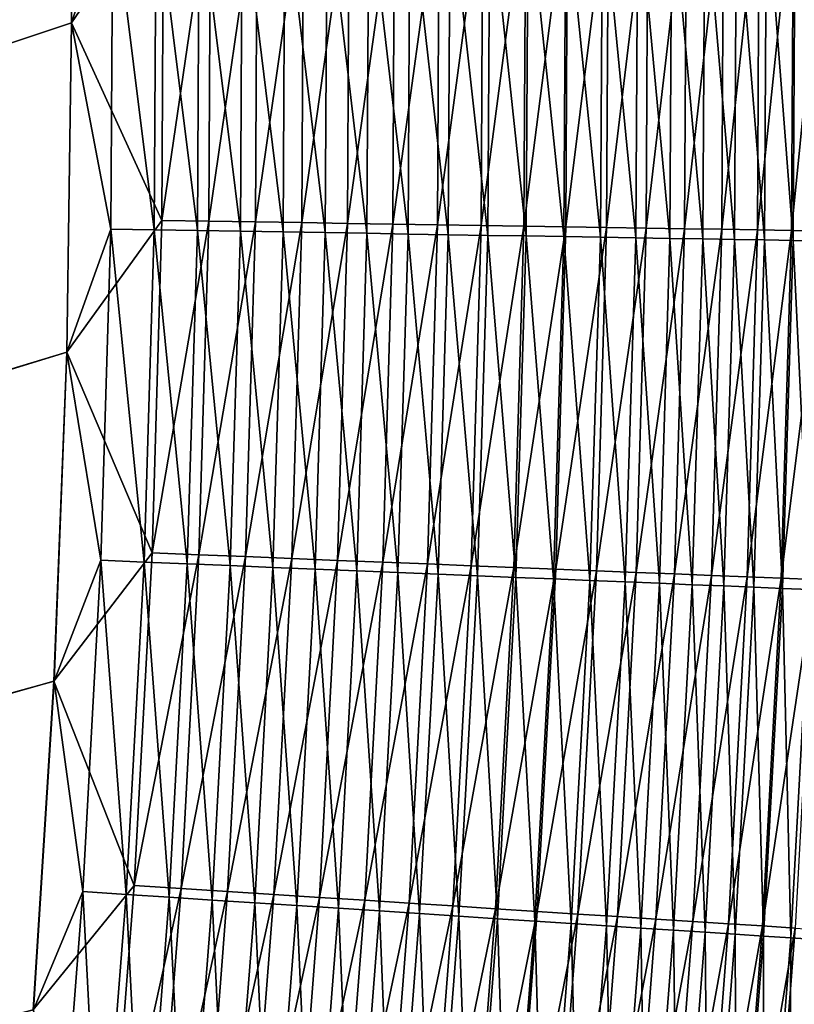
# Model space of a CAD drawing. Header units: metres. Extents: x 0 to 1400, y -1400 to 0.
# Tile 250 of 256: x 1232 to 1260, y -557 to -520. Entities that reach past the tile are written whole.
import ezdxf

# ---------------------------------------------------------------- set-up
doc = ezdxf.new("R2010")
doc.units = ezdxf.units.M

msp = doc.modelspace()

# ---------------------------------------------------------------- linework, layer by layer
at = {"layer": 'None'}
for points in [[(1232.291626, -483.660858, -500.477753), (1231.200439, -471.502319, -500.477753), (759.270203, -676.616821, -500.477753)], [(762.366577, -676.864197, -503.477753), (1231.203491, -471.510986, -503.477753), (1232.295288, -483.670471, -503.477753)], [(759.270203, -676.616821, -500.477753), (1233.054688, -495.8461, -500.477753), (1232.291626, -483.660858, -500.477753)], [(1232.295288, -483.670471, -503.477753), (1233.058716, -495.854095, -503.477753), (762.366577, -676.864197, -503.477753)], [(1233.497192, -508.048248, -500.477753), (1233.054688, -495.8461, -500.477753), (759.270203, -676.616821, -500.477753)], [(1233.058716, -495.854095, -503.477753), (1233.500732, -508.052704, -503.477753), (762.366577, -676.864197, -503.477753)], [(1233.626465, -520.257629, -500.477753), (1233.497192, -508.048248, -500.477753), (759.270203, -676.616821, -500.477753)], [(762.366577, -676.864197, -503.477753), (1233.500732, -508.052704, -503.477753), (1233.629028, -520.258911, -503.477753)], [(1233.626465, -520.257629, -500.477753), (1235.150513, -515.632446, -500.441071), (1233.497192, -508.048248, -500.477753)], [(1233.629028, -520.258911, -503.477753), (1233.500732, -508.052704, -503.477753), (1237.033447, -515.265564, -503.316437)], [(1233.629028, -520.258911, -503.477753), (1237.033447, -515.265564, -503.316437), (1236.971802, -527.577332, -503.316498)], [(1236.971802, -527.577332, -503.316498), (1238.772339, -515.249756, -503.115173), (1238.710449, -527.605103, -503.115265)], [(1236.971802, -527.577332, -503.316498), (1237.033447, -515.265564, -503.316437), (1238.772339, -515.249756, -503.115173)], [(1238.710449, -527.605103, -503.115265), (1240.502441, -515.23407, -502.834381), (1240.440186, -527.63269, -502.834534)], [(1238.710449, -527.605103, -503.115265), (1238.772339, -515.249756, -503.115173), (1240.502441, -515.23407, -502.834381)], [(1240.440186, -527.63269, -502.834534), (1242.21936, -515.218506, -502.474731), (1242.15686, -527.660095, -502.474976)], [(1240.440186, -527.63269, -502.834534), (1240.502441, -515.23407, -502.834381), (1242.21936, -515.218506, -502.474731)], [(1242.15686, -527.660095, -502.474976), (1243.918945, -515.203064, -502.036926), (1243.855957, -527.687256, -502.037231)], [(1242.15686, -527.660095, -502.474976), (1242.21936, -515.218506, -502.474731), (1243.918945, -515.203064, -502.036926)], [(1243.855957, -527.687256, -502.037231), (1243.918945, -515.203064, -502.036926), (1245.596558, -515.187866, -501.521606)], [(1243.855957, -527.687256, -502.037231), (1245.596558, -515.187866, -501.521606), (1245.533325, -527.71405, -501.522003)], [(1245.533325, -527.71405, -501.522003), (1247.248047, -515.172852, -500.929413), (1247.184448, -527.740417, -500.929962)], [(1245.533325, -527.71405, -501.522003), (1245.596558, -515.187866, -501.521606), (1247.248047, -515.172852, -500.929413)], [(1247.184448, -527.740417, -500.929962), (1248.869263, -515.158142, -500.261322), (1248.805298, -527.766296, -500.261963)], [(1247.184448, -527.740417, -500.929962), (1247.248047, -515.172852, -500.929413), (1248.869263, -515.158142, -500.261322)], [(1248.805298, -527.766296, -500.261963), (1250.456909, -515.143799, -499.519043), (1250.3927, -527.791687, -499.519836)], [(1248.805298, -527.766296, -500.261963), (1248.869263, -515.158142, -500.261322), (1250.456909, -515.143799, -499.519043)], [(1252.007935, -515.1297, -498.70459), (1251.943604, -527.816467, -498.705536), (1250.3927, -527.791687, -499.519836)], [(1250.3927, -527.791687, -499.519836), (1250.456909, -515.143799, -499.519043), (1252.007935, -515.1297, -498.70459)], [(1253.519531, -515.116028, -497.820007), (1251.943604, -527.816467, -498.705536), (1252.007935, -515.1297, -498.70459)], [(1251.943604, -527.816467, -498.705536), (1253.519531, -515.116028, -497.820007), (1253.454956, -527.840637, -497.821106)], [(1253.454956, -527.840637, -497.821106), (1254.988647, -515.102722, -496.867279), (1254.923706, -527.864136, -496.868561)], [(1253.454956, -527.840637, -497.821106), (1253.519531, -515.116028, -497.820007), (1254.988647, -515.102722, -496.867279)], [(1254.923706, -527.864136, -496.868561), (1256.412109, -515.089844, -495.84845), (1256.346924, -527.886902, -495.849884)], [(1254.923706, -527.864136, -496.868561), (1254.988647, -515.102722, -496.867279), (1256.412109, -515.089844, -495.84845)], [(1256.346924, -527.886902, -495.849884), (1257.786987, -515.077393, -494.765503), (1257.72168, -527.908875, -494.76709)], [(1256.346924, -527.886902, -495.849884), (1256.412109, -515.089844, -495.84845), (1257.786987, -515.077393, -494.765503)], [(1257.72168, -527.908875, -494.76709), (1259.110352, -515.06543, -493.620422), (1259.0448, -527.930054, -493.622223)], [(1257.72168, -527.908875, -494.76709), (1257.786987, -515.077393, -494.765503), (1259.110352, -515.06543, -493.620422)], [(1259.0448, -527.930054, -493.622223), (1259.110352, -515.06543, -493.620422), (1260.37915, -515.053955, -492.415405)], [(1260.37915, -515.053955, -492.415405), (1260.313477, -527.950317, -492.417389), (1259.0448, -527.930054, -493.622223)], [(1261.591187, -515.04303, -491.153076), (1261.525391, -527.969727, -491.155273), (1260.313477, -527.950317, -492.417389)], [(1261.591187, -515.04303, -491.153076), (1260.313477, -527.950317, -492.417389), (1260.37915, -515.053955, -492.415405)], [(1235.081055, -527.898438, -500.441071), (1235.150513, -515.632446, -500.441071), (1233.626465, -520.257629, -500.477753)], [(1236.686768, -527.925293, -500.329926), (1235.150513, -515.632446, -500.441071), (1235.081055, -527.898438, -500.441071)], [(1236.686768, -527.925293, -500.329926), (1236.756592, -515.619019, -500.329895), (1235.150513, -515.632446, -500.441071)], [(1238.28833, -527.952087, -500.144867), (1236.756592, -515.619019, -500.329895), (1236.686768, -527.925293, -500.329926)], [(1238.28833, -527.952087, -500.144867), (1238.358521, -515.605652, -500.144836), (1236.756592, -515.619019, -500.329895)], [(1239.881714, -527.97876, -499.886597), (1238.358521, -515.605652, -500.144836), (1238.28833, -527.952087, -500.144867)], [(1239.881714, -527.97876, -499.886597), (1239.952271, -515.592346, -499.886505), (1238.358521, -515.605652, -500.144836)], [(1241.463135, -528.005188, -499.555664), (1239.952271, -515.592346, -499.886505), (1239.881714, -527.97876, -499.886597)], [(1241.463135, -528.005188, -499.555664), (1241.534058, -515.579102, -499.555511), (1239.952271, -515.592346, -499.886505)], [(1243.028442, -528.031372, -499.15271), (1241.534058, -515.579102, -499.555511), (1241.463135, -528.005188, -499.555664)], [(1243.028442, -528.031372, -499.15271), (1243.099731, -515.56604, -499.152496), (1241.534058, -515.579102, -499.555511)], [(1244.57373, -528.057251, -498.678375), (1243.099731, -515.56604, -499.152496), (1243.028442, -528.031372, -499.15271)], [(1244.57373, -528.057251, -498.678375), (1244.645264, -515.553101, -498.67807), (1243.099731, -515.56604, -499.152496)], [(1246.094849, -528.082703, -498.133209), (1244.645264, -515.553101, -498.67807), (1244.57373, -528.057251, -498.678375)], [(1246.094849, -528.082703, -498.133209), (1246.166748, -515.540405, -498.132813), (1244.645264, -515.553101, -498.67807)], [(1247.588135, -528.107666, -497.518097), (1246.166748, -515.540405, -498.132813), (1246.094849, -528.082703, -498.133209)], [(1247.588135, -528.107666, -497.518097), (1247.660278, -515.527954, -497.517609), (1246.166748, -515.540405, -498.132813)], [(1249.050415, -528.132141, -496.834656), (1247.660278, -515.527954, -497.517609), (1247.588135, -528.107666, -497.518097)], [(1249.050415, -528.132141, -496.834656), (1249.123047, -515.515747, -496.834015), (1247.660278, -515.527954, -497.517609)], [(1250.479248, -528.156067, -496.084717), (1249.123047, -515.515747, -496.834015), (1249.050415, -528.132141, -496.834656)], [(1250.479248, -528.156067, -496.084717), (1250.552002, -515.503845, -496.083954), (1249.123047, -515.515747, -496.834015)], [(1251.871582, -528.179382, -495.270142), (1250.552002, -515.503845, -496.083954), (1250.479248, -528.156067, -496.084717)], [(1250.552002, -515.503845, -496.083954), (1251.871582, -528.179382, -495.270142), (1251.944702, -515.492249, -495.269257)], [(1251.944702, -515.492249, -495.269257), (1251.871582, -528.179382, -495.270142), (1253.224731, -528.202026, -494.392822)], [(1253.224731, -528.202026, -494.392822), (1253.298096, -515.480957, -494.391785), (1251.944702, -515.492249, -495.269257)], [(1254.535889, -528.223999, -493.454559), (1253.298096, -515.480957, -494.391785), (1253.224731, -528.202026, -494.392822)], [(1254.535889, -528.223999, -493.454559), (1254.609497, -515.470032, -493.453369), (1253.298096, -515.480957, -494.391785)], [(1255.802368, -528.245239, -492.457214), (1254.609497, -515.470032, -493.453369), (1254.535889, -528.223999, -493.454559)], [(1255.802368, -528.245239, -492.457214), (1255.876221, -515.459473, -492.455872), (1254.609497, -515.470032, -493.453369)], [(1257.021362, -528.265625, -491.402649), (1255.876221, -515.459473, -492.455872), (1255.802368, -528.245239, -492.457214)], [(1255.876221, -515.459473, -492.455872), (1257.021362, -528.265625, -491.402649), (1257.095459, -515.449341, -491.401123)], [(1257.095459, -515.449341, -491.401123), (1257.021362, -528.265625, -491.402649), (1258.190186, -528.285217, -490.292847)], [(1258.190186, -528.285217, -490.292847), (1258.264404, -515.439575, -490.291138), (1257.095459, -515.449341, -491.401123)], [(1259.306641, -528.303955, -489.130249), (1258.264404, -515.439575, -490.291138), (1258.190186, -528.285217, -490.292847)], [(1259.306641, -528.303955, -489.130249), (1259.381104, -515.430298, -489.128357), (1258.264404, -515.439575, -490.291138)], [(1260.368652, -528.321716, -487.917419), (1259.381104, -515.430298, -489.128357), (1259.306641, -528.303955, -489.130249)], [(1260.368652, -528.321716, -487.917419), (1260.443237, -515.421448, -487.915314), (1259.381104, -515.430298, -489.128357)], [(1261.373901, -528.338623, -486.656952), (1260.443237, -515.421448, -487.915314), (1260.368652, -528.321716, -487.917419)], [(759.270203, -676.616821, -500.477753), (1233.450317, -532.464478, -500.477753), (1233.626465, -520.257629, -500.477753)], [(1233.629028, -520.258911, -503.477753), (1233.450684, -532.465393, -503.477753), (762.366577, -676.864197, -503.477753)], [(1233.450317, -532.464478, -500.477753), (1235.081055, -527.898438, -500.441071), (1233.626465, -520.257629, -500.477753)], [(1233.450684, -532.465393, -503.477753), (1233.629028, -520.258911, -503.477753), (1236.971802, -527.577332, -503.316498)], [(1233.450684, -532.465393, -503.477753), (1236.971802, -527.577332, -503.316498), (1236.607544, -539.901917, -503.316528)], [(1236.607544, -539.901917, -503.316528), (1236.971802, -527.577332, -503.316498), (1238.710449, -527.605103, -503.115265)], [(1236.607544, -539.901917, -503.316528), (1238.710449, -527.605103, -503.115265), (1238.344604, -539.97229, -503.115356)], [(1238.344604, -539.97229, -503.115356), (1238.710449, -527.605103, -503.115265), (1240.440186, -527.63269, -502.834534)], [(1238.344604, -539.97229, -503.115356), (1240.440186, -527.63269, -502.834534), (1240.072998, -540.042297, -502.834656)], [(1240.072998, -540.042297, -502.834656), (1240.440186, -527.63269, -502.834534), (1242.15686, -527.660095, -502.474976)], [(1240.072998, -540.042297, -502.834656), (1242.15686, -527.660095, -502.474976), (1241.788208, -540.111755, -502.475159)], [(1241.788208, -540.111755, -502.475159), (1242.15686, -527.660095, -502.474976), (1243.855957, -527.687256, -502.037231)], [(1241.788208, -540.111755, -502.475159), (1243.855957, -527.687256, -502.037231), (1243.485962, -540.180542, -502.037506)], [(1243.485962, -540.180542, -502.037506), (1243.855957, -527.687256, -502.037231), (1245.533325, -527.71405, -501.522003)], [(1243.485962, -540.180542, -502.037506), (1245.533325, -527.71405, -501.522003), (1245.161987, -540.248474, -501.522339)], [(1245.161987, -540.248474, -501.522339), (1245.533325, -527.71405, -501.522003), (1247.184448, -527.740417, -500.929962)], [(1245.161987, -540.248474, -501.522339), (1247.184448, -527.740417, -500.929962), (1246.811768, -540.315308, -500.930359)], [(1246.811768, -540.315308, -500.930359), (1247.184448, -527.740417, -500.929962), (1248.805298, -527.766296, -500.261963)], [(1246.811768, -540.315308, -500.930359), (1248.805298, -527.766296, -500.261963), (1248.431396, -540.380981, -500.262451)], [(1248.431396, -540.380981, -500.262451), (1248.805298, -527.766296, -500.261963), (1250.3927, -527.791687, -499.519836)], [(1250.3927, -527.791687, -499.519836), (1250.017456, -540.445251, -499.520416), (1248.431396, -540.380981, -500.262451)], [(1251.943604, -527.816467, -498.705536), (1250.017456, -540.445251, -499.520416), (1250.3927, -527.791687, -499.519836)], [(1234.710083, -540.177063, -500.441071), (1235.081055, -527.898438, -500.441071), (1233.450317, -532.464478, -500.477753)], [(1236.314453, -540.243347, -500.329926), (1235.081055, -527.898438, -500.441071), (1234.710083, -540.177063, -500.441071)], [(1236.314453, -540.243347, -500.329926), (1236.686768, -527.925293, -500.329926), (1235.081055, -527.898438, -500.441071)], [(1237.914673, -540.309448, -500.144897), (1236.686768, -527.925293, -500.329926), (1236.314453, -540.243347, -500.329926)], [(1237.914673, -540.309448, -500.144897), (1238.28833, -527.952087, -500.144867), (1236.686768, -527.925293, -500.329926)], [(1239.506714, -540.375244, -499.886658), (1238.28833, -527.952087, -500.144867), (1237.914673, -540.309448, -500.144897)], [(1239.506714, -540.375244, -499.886658), (1239.881714, -527.97876, -499.886597), (1238.28833, -527.952087, -500.144867)], [(1241.086792, -540.440491, -499.555756), (1239.881714, -527.97876, -499.886597), (1239.506714, -540.375244, -499.886658)], [(1241.086792, -540.440491, -499.555756), (1241.463135, -528.005188, -499.555664), (1239.881714, -527.97876, -499.886597)], [(1242.650757, -540.505127, -499.152863), (1241.463135, -528.005188, -499.555664), (1241.086792, -540.440491, -499.555756)], [(1242.650757, -540.505127, -499.152863), (1243.028442, -528.031372, -499.15271), (1241.463135, -528.005188, -499.555664)], [(1244.194702, -540.568909, -498.678558), (1243.028442, -528.031372, -499.15271), (1242.650757, -540.505127, -499.152863)], [(1244.194702, -540.568909, -498.678558), (1244.57373, -528.057251, -498.678375), (1243.028442, -528.031372, -499.15271)], [(1245.7146, -540.631714, -498.133484), (1244.57373, -528.057251, -498.678375), (1244.194702, -540.568909, -498.678558)], [(1245.7146, -540.631714, -498.133484), (1246.094849, -528.082703, -498.133209), (1244.57373, -528.057251, -498.678375)], [(1247.206665, -540.693359, -497.518433), (1246.094849, -528.082703, -498.133209), (1245.7146, -540.631714, -498.133484)], [(1247.206665, -540.693359, -497.518433), (1247.588135, -528.107666, -497.518097), (1246.094849, -528.082703, -498.133209)], [(1248.667725, -540.753723, -496.835052), (1247.588135, -528.107666, -497.518097), (1247.206665, -540.693359, -497.518433)], [(1248.667725, -540.753723, -496.835052), (1249.050415, -528.132141, -496.834656), (1247.588135, -528.107666, -497.518097)], [(1250.095337, -540.812744, -496.085205), (1249.050415, -528.132141, -496.834656), (1248.667725, -540.753723, -496.835052)], [(1250.095337, -540.812744, -496.085205), (1250.479248, -528.156067, -496.084717), (1249.050415, -528.132141, -496.834656)], [(1250.017456, -540.445251, -499.520416), (1251.943604, -527.816467, -498.705536), (1251.567139, -540.508057, -498.706238)], [(1251.486572, -540.870239, -495.270752), (1250.479248, -528.156067, -496.084717), (1250.095337, -540.812744, -496.085205)], [(1251.486572, -540.870239, -495.270752), (1251.871582, -528.179382, -495.270142), (1250.479248, -528.156067, -496.084717)], [(1251.567139, -540.508057, -498.706238), (1251.943604, -527.816467, -498.705536), (1253.454956, -527.840637, -497.821106)], [(1251.567139, -540.508057, -498.706238), (1253.454956, -527.840637, -497.821106), (1253.077271, -540.569275, -497.821899)], [(1253.077271, -540.569275, -497.821899), (1253.454956, -527.840637, -497.821106), (1254.923706, -527.864136, -496.868561)], [(1253.077271, -540.569275, -497.821899), (1254.923706, -527.864136, -496.868561), (1254.544922, -540.628784, -496.869476)], [(1254.544922, -540.628784, -496.869476), (1254.923706, -527.864136, -496.868561), (1256.346924, -527.886902, -495.849884)], [(1254.544922, -540.628784, -496.869476), (1256.346924, -527.886902, -495.849884), (1255.967041, -540.686401, -495.850922)], [(1255.967041, -540.686401, -495.850922), (1256.346924, -527.886902, -495.849884), (1257.72168, -527.908875, -494.76709)], [(1255.967041, -540.686401, -495.850922), (1257.72168, -527.908875, -494.76709), (1257.340698, -540.742126, -494.76825)], [(1257.340698, -540.742126, -494.76825), (1257.72168, -527.908875, -494.76709), (1259.0448, -527.930054, -493.622223)], [(1259.0448, -527.930054, -493.622223), (1258.662842, -540.795715, -493.623505), (1257.340698, -540.742126, -494.76825)], [(1260.313477, -527.950317, -492.417389), (1258.662842, -540.795715, -493.623505), (1259.0448, -527.930054, -493.622223)], [(1260.313477, -527.950317, -492.417389), (1259.930542, -540.847107, -492.418823), (1258.662842, -540.795715, -493.623505)], [(1261.525391, -527.969727, -491.155273), (1259.930542, -540.847107, -492.418823), (1260.313477, -527.950317, -492.417389)], [(1259.930542, -540.847107, -492.418823), (1261.525391, -527.969727, -491.155273), (1261.141479, -540.89624, -491.15683)], [(1252.838501, -540.926147, -494.393524), (1251.871582, -528.179382, -495.270142), (1251.486572, -540.870239, -495.270752)], [(1251.871582, -528.179382, -495.270142), (1252.838501, -540.926147, -494.393524), (1253.224731, -528.202026, -494.392822)], [(1253.224731, -528.202026, -494.392822), (1252.838501, -540.926147, -494.393524), (1254.148682, -540.980286, -493.455353)], [(1254.148682, -540.980286, -493.455353), (1254.535889, -528.223999, -493.454559), (1253.224731, -528.202026, -494.392822)], [(1255.414185, -541.032593, -492.45813), (1254.535889, -528.223999, -493.454559), (1254.148682, -540.980286, -493.455353)], [(1255.414185, -541.032593, -492.45813), (1255.802368, -528.245239, -492.457214), (1254.535889, -528.223999, -493.454559)], [(1256.63208, -541.082947, -491.403717), (1255.802368, -528.245239, -492.457214), (1255.414185, -541.032593, -492.45813)], [(1256.63208, -541.082947, -491.403717), (1257.021362, -528.265625, -491.402649), (1255.802368, -528.245239, -492.457214)], [(1257.800049, -541.131226, -490.294006), (1257.021362, -528.265625, -491.402649), (1256.63208, -541.082947, -491.403717)], [(1257.021362, -528.265625, -491.402649), (1257.800049, -541.131226, -490.294006), (1258.190186, -528.285217, -490.292847)], [(1258.190186, -528.285217, -490.292847), (1257.800049, -541.131226, -490.294006), (1258.915649, -541.177368, -489.131531)], [(1258.915649, -541.177368, -489.131531), (1259.306641, -528.303955, -489.130249), (1258.190186, -528.285217, -490.292847)], [(1259.976685, -541.221252, -487.918854), (1259.306641, -528.303955, -489.130249), (1258.915649, -541.177368, -489.131531)], [(1259.976685, -541.221252, -487.918854), (1260.368652, -528.321716, -487.917419), (1259.306641, -528.303955, -489.130249)], [(1260.981323, -541.262817, -486.658539), (1260.368652, -528.321716, -487.917419), (1259.976685, -541.221252, -487.918854)], [(1260.981323, -541.262817, -486.658539), (1261.373901, -528.338623, -486.656952), (1260.368652, -528.321716, -487.917419)], [(1232.975708, -544.660522, -500.477753), (1233.450317, -532.464478, -500.477753), (759.270203, -676.616821, -500.477753)], [(1233.450684, -532.465393, -503.477753), (1232.973145, -544.664795, -503.477753), (762.366577, -676.864197, -503.477753)], [(1232.973145, -544.664795, -503.477753), (1233.450684, -532.465393, -503.477753), (1236.607544, -539.901917, -503.316528)], [(1232.975708, -544.660522, -500.477753), (1234.710083, -540.177063, -500.441071), (1233.450317, -532.464478, -500.477753)], [(1232.973145, -544.664795, -503.477753), (1236.607544, -539.901917, -503.316528), (1235.947021, -552.230225, -503.316589)], [(1234.044312, -552.459351, -500.441071), (1234.710083, -540.177063, -500.441071), (1232.975708, -544.660522, -500.477753)], [(1235.64624, -552.564209, -500.329926), (1234.710083, -540.177063, -500.441071), (1234.044312, -552.459351, -500.441071)], [(1235.64624, -552.564209, -500.329926), (1236.314453, -540.243347, -500.329926), (1234.710083, -540.177063, -500.441071)], [(1235.947021, -552.230225, -503.316589), (1236.607544, -539.901917, -503.316528), (1238.344604, -539.97229, -503.115356)], [(1235.947021, -552.230225, -503.316589), (1238.344604, -539.97229, -503.115356), (1237.681763, -552.342346, -503.115417)], [(1237.681763, -552.342346, -503.115417), (1238.344604, -539.97229, -503.115356), (1240.072998, -540.042297, -502.834656)], [(1237.681763, -552.342346, -503.115417), (1240.072998, -540.042297, -502.834656), (1239.407715, -552.453857, -502.834778)], [(1239.407715, -552.453857, -502.834778), (1240.072998, -540.042297, -502.834656), (1241.788208, -540.111755, -502.475159)], [(1239.407715, -552.453857, -502.834778), (1241.788208, -540.111755, -502.475159), (1241.120483, -552.564514, -502.475311)], [(1241.120483, -552.564514, -502.475311), (1241.788208, -540.111755, -502.475159), (1243.485962, -540.180542, -502.037506)], [(1241.120483, -552.564514, -502.475311), (1243.485962, -540.180542, -502.037506), (1242.815918, -552.674072, -502.037659)], [(1242.815918, -552.674072, -502.037659), (1243.485962, -540.180542, -502.037506), (1245.161987, -540.248474, -501.522339)], [(1237.244263, -552.668762, -500.144928), (1236.314453, -540.243347, -500.329926), (1235.64624, -552.564209, -500.329926)], [(1237.244263, -552.668762, -500.144928), (1237.914673, -540.309448, -500.144897), (1236.314453, -540.243347, -500.329926)], [(1238.834106, -552.772827, -499.886658), (1237.914673, -540.309448, -500.144897), (1237.244263, -552.668762, -500.144928)], [(1238.834106, -552.772827, -499.886658), (1239.506714, -540.375244, -499.886658), (1237.914673, -540.309448, -500.144897)], [(1240.411987, -552.876099, -499.555817), (1239.506714, -540.375244, -499.886658), (1238.834106, -552.772827, -499.886658)], [(1240.411987, -552.876099, -499.555817), (1241.086792, -540.440491, -499.555756), (1239.506714, -540.375244, -499.886658)], [(1241.973755, -552.978333, -499.152924), (1241.086792, -540.440491, -499.555756), (1240.411987, -552.876099, -499.555817)], [(1241.973755, -552.978333, -499.152924), (1242.650757, -540.505127, -499.152863), (1241.086792, -540.440491, -499.555756)], [(1243.515503, -553.079224, -498.67865), (1242.650757, -540.505127, -499.152863), (1241.973755, -552.978333, -499.152924)], [(1243.515503, -553.079224, -498.67865), (1244.194702, -540.568909, -498.678558), (1242.650757, -540.505127, -499.152863)], [(1242.815918, -552.674072, -502.037659), (1245.161987, -540.248474, -501.522339), (1244.489624, -552.782166, -501.522552)], [(1245.033203, -553.178589, -498.133606), (1244.194702, -540.568909, -498.678558), (1243.515503, -553.079224, -498.67865)], [(1245.033203, -553.178589, -498.133606), (1245.7146, -540.631714, -498.133484), (1244.194702, -540.568909, -498.678558)], [(1244.489624, -552.782166, -501.522552), (1245.161987, -540.248474, -501.522339), (1246.811768, -540.315308, -500.930359)], [(1244.489624, -552.782166, -501.522552), (1246.811768, -540.315308, -500.930359), (1246.137207, -552.888672, -500.930634)], [(1246.137207, -552.888672, -500.930634), (1246.811768, -540.315308, -500.930359), (1248.431396, -540.380981, -500.262451)], [(1248.431396, -540.380981, -500.262451), (1247.754517, -552.993164, -500.262787), (1246.137207, -552.888672, -500.930634)], [(1250.017456, -540.445251, -499.520416), (1247.754517, -552.993164, -500.262787), (1248.431396, -540.380981, -500.262451)], [(1247.754517, -552.993164, -500.262787), (1250.017456, -540.445251, -499.520416), (1249.338501, -553.09552, -499.520782)], [(1249.338501, -553.09552, -499.520782), (1250.017456, -540.445251, -499.520416), (1251.567139, -540.508057, -498.706238)], [(1249.338501, -553.09552, -499.520782), (1251.567139, -540.508057, -498.706238), (1250.885986, -553.195557, -498.706665)], [(1250.885986, -553.195557, -498.706665), (1251.567139, -540.508057, -498.706238), (1253.077271, -540.569275, -497.821899)], [(1250.885986, -553.195557, -498.706665), (1253.077271, -540.569275, -497.821899), (1252.394043, -553.292969, -497.822388)], [(1252.394043, -553.292969, -497.822388), (1253.077271, -540.569275, -497.821899), (1254.544922, -540.628784, -496.869476)], [(1246.523071, -553.276123, -497.518585), (1245.7146, -540.631714, -498.133484), (1245.033203, -553.178589, -498.133606)], [(1246.523071, -553.276123, -497.518585), (1247.206665, -540.693359, -497.518433), (1245.7146, -540.631714, -498.133484)], [(1247.982178, -553.371643, -496.835266), (1247.206665, -540.693359, -497.518433), (1246.523071, -553.276123, -497.518585)], [(1247.982178, -553.371643, -496.835266), (1248.667725, -540.753723, -496.835052), (1247.206665, -540.693359, -497.518433)], [(1249.407715, -553.464966, -496.08548), (1248.667725, -540.753723, -496.835052), (1247.982178, -553.371643, -496.835266)], [(1249.407715, -553.464966, -496.08548), (1250.095337, -540.812744, -496.085205), (1248.667725, -540.753723, -496.835052)], [(1250.796997, -553.555908, -495.271057), (1250.095337, -540.812744, -496.085205), (1249.407715, -553.464966, -496.08548)], [(1250.796997, -553.555908, -495.271057), (1251.486572, -540.870239, -495.270752), (1250.095337, -540.812744, -496.085205)], [(1252.147095, -553.644287, -494.39389), (1251.486572, -540.870239, -495.270752), (1250.796997, -553.555908, -495.271057)], [(1252.147095, -553.644287, -494.39389), (1252.838501, -540.926147, -494.393524), (1251.486572, -540.870239, -495.270752)], [(1253.455444, -553.72998, -493.45578), (1252.838501, -540.926147, -494.393524), (1252.147095, -553.644287, -494.39389)], [(1252.394043, -553.292969, -497.822388), (1254.544922, -540.628784, -496.869476), (1253.859619, -553.387695, -496.870026)], [(1252.838501, -540.926147, -494.393524), (1253.455444, -553.72998, -493.45578), (1254.148682, -540.980286, -493.455353)], [(1253.859619, -553.387695, -496.870026), (1254.544922, -540.628784, -496.869476), (1255.967041, -540.686401, -495.850922)], [(1253.859619, -553.387695, -496.870026), (1255.967041, -540.686401, -495.850922), (1255.279907, -553.479492, -495.851532)], [(1255.279907, -553.479492, -495.851532), (1255.967041, -540.686401, -495.850922), (1257.340698, -540.742126, -494.76825)], [(1257.340698, -540.742126, -494.76825), (1256.651611, -553.568176, -494.768951), (1255.279907, -553.479492, -495.851532)], [(1258.662842, -540.795715, -493.623505), (1256.651611, -553.568176, -494.768951), (1257.340698, -540.742126, -494.76825)], [(1258.662842, -540.795715, -493.623505), (1257.971924, -553.653564, -493.624268), (1256.651611, -553.568176, -494.768951)], [(1259.930542, -540.847107, -492.418823), (1257.971924, -553.653564, -493.624268), (1258.662842, -540.795715, -493.623505)], [(1257.971924, -553.653564, -493.624268), (1259.930542, -540.847107, -492.418823), (1259.238037, -553.735352, -492.419647)], [(1259.238037, -553.735352, -492.419647), (1259.930542, -540.847107, -492.418823), (1261.141479, -540.89624, -491.15683)], [(1259.238037, -553.735352, -492.419647), (1261.141479, -540.89624, -491.15683), (1260.447266, -553.813538, -491.157715)], [(1254.148682, -540.980286, -493.455353), (1253.455444, -553.72998, -493.45578), (1254.719116, -553.812683, -492.458618)], [(1254.719116, -553.812683, -492.458618), (1255.414185, -541.032593, -492.45813), (1254.148682, -540.980286, -493.455353)], [(1255.935425, -553.892334, -491.404236), (1255.414185, -541.032593, -492.45813), (1254.719116, -553.812683, -492.458618)], [(1255.935425, -553.892334, -491.404236), (1256.63208, -541.082947, -491.403717), (1255.414185, -541.032593, -492.45813)], [(1257.101685, -553.96875, -490.294617), (1256.63208, -541.082947, -491.403717), (1255.935425, -553.892334, -491.404236)], [(1257.101685, -553.96875, -490.294617), (1257.800049, -541.131226, -490.294006), (1256.63208, -541.082947, -491.403717)], [(1258.215698, -554.041687, -489.132233), (1257.800049, -541.131226, -490.294006), (1257.101685, -553.96875, -490.294617)], [(1257.800049, -541.131226, -490.294006), (1258.215698, -554.041687, -489.132233), (1258.915649, -541.177368, -489.131531)], [(1258.915649, -541.177368, -489.131531), (1258.215698, -554.041687, -489.132233), (1259.275269, -554.111084, -487.919617)], [(1259.275269, -554.111084, -487.919617), (1259.976685, -541.221252, -487.918854), (1258.915649, -541.177368, -489.131531)], [(1260.278442, -554.176758, -486.659363), (1259.976685, -541.221252, -487.918854), (1259.275269, -554.111084, -487.919617)], [(1260.278442, -554.176758, -486.659363), (1260.981323, -541.262817, -486.658539), (1259.976685, -541.221252, -487.918854)], [(1261.223145, -554.238647, -485.354034), (1260.981323, -541.262817, -486.658539), (1260.278442, -554.176758, -486.659363)], [(1232.209473, -556.840393, -500.477753), (1232.975708, -544.660522, -500.477753), (759.270203, -676.616821, -500.477753)], [(762.366577, -676.864197, -503.477753), (1232.973145, -544.664795, -503.477753), (1232.203735, -556.849731, -503.477753)], [(1232.203735, -556.849731, -503.477753), (1232.973145, -544.664795, -503.477753), (1235.947021, -552.230225, -503.316589)], [(1232.209473, -556.840393, -500.477753), (1234.044312, -552.459351, -500.441071), (1232.975708, -544.660522, -500.477753)], [(1232.203735, -556.849731, -503.477753), (1235.947021, -552.230225, -503.316589), (1234.99707, -564.553406, -503.31662)], [(1234.99707, -564.553406, -503.31662), (1235.947021, -552.230225, -503.316589), (1237.681763, -552.342346, -503.115417)], [(1233.09021, -564.736328, -500.441071), (1234.044312, -552.459351, -500.441071), (1232.209473, -556.840393, -500.477753)], [(1234.689209, -564.878906, -500.329926), (1234.044312, -552.459351, -500.441071), (1233.09021, -564.736328, -500.441071)], [(1234.689209, -564.878906, -500.329926), (1235.64624, -552.564209, -500.329926), (1234.044312, -552.459351, -500.441071)], [(1236.284058, -565.021179, -500.144897), (1235.64624, -552.564209, -500.329926), (1234.689209, -564.878906, -500.329926)], [(1234.99707, -564.553406, -503.31662), (1237.681763, -552.342346, -503.115417), (1236.728394, -564.706299, -503.115479)], [(1236.284058, -565.021179, -500.144897), (1237.244263, -552.668762, -500.144928), (1235.64624, -552.564209, -500.329926)], [(1236.728394, -564.706299, -503.115479), (1237.681763, -552.342346, -503.115417), (1239.407715, -552.453857, -502.834778)], [(1236.728394, -564.706299, -503.115479), (1239.407715, -552.453857, -502.834778), (1238.45105, -564.858398, -502.834839)], [(1238.45105, -564.858398, -502.834839), (1239.407715, -552.453857, -502.834778), (1241.120483, -552.564514, -502.475311)], [(1238.45105, -564.858398, -502.834839), (1241.120483, -552.564514, -502.475311), (1240.160645, -565.009338, -502.475372)], [(1240.160645, -565.009338, -502.475372), (1241.120483, -552.564514, -502.475311), (1242.815918, -552.674072, -502.037659)], [(1237.87085, -565.162659, -499.886658), (1237.244263, -552.668762, -500.144928), (1236.284058, -565.021179, -500.144897)], [(1237.87085, -565.162659, -499.886658), (1238.834106, -552.772827, -499.886658), (1237.244263, -552.668762, -500.144928)], [(1239.445557, -565.303101, -499.555786), (1238.834106, -552.772827, -499.886658), (1237.87085, -565.162659, -499.886658)], [(1239.445557, -565.303101, -499.555786), (1240.411987, -552.876099, -499.555817), (1238.834106, -552.772827, -499.886658)], [(1241.004272, -565.442078, -499.152893), (1240.411987, -552.876099, -499.555817), (1239.445557, -565.303101, -499.555786)], [(1240.160645, -565.009338, -502.475372), (1242.815918, -552.674072, -502.037659), (1241.852783, -565.158752, -502.037781)], [(1241.004272, -565.442078, -499.152893), (1241.973755, -552.978333, -499.152924), (1240.411987, -552.876099, -499.555817)], [(1242.542969, -565.579346, -498.678619), (1241.973755, -552.978333, -499.152924), (1241.004272, -565.442078, -499.152893)], [(1241.852783, -565.158752, -502.037781), (1242.815918, -552.674072, -502.037659), (1244.489624, -552.782166, -501.522552)], [(1241.852783, -565.158752, -502.037781), (1244.489624, -552.782166, -501.522552), (1243.523315, -565.306213, -501.522675)], [(1242.542969, -565.579346, -498.678619), (1243.515503, -553.079224, -498.67865), (1241.973755, -552.978333, -499.152924)], [(1243.523315, -565.306213, -501.522675), (1244.489624, -552.782166, -501.522552), (1246.137207, -552.888672, -500.930634)], [(1246.137207, -552.888672, -500.930634), (1245.167725, -565.451416, -500.930756), (1243.523315, -565.306213, -501.522675)], [(1247.754517, -552.993164, -500.262787), (1245.167725, -565.451416, -500.930756), (1246.137207, -552.888672, -500.930634)], [(1244.057739, -565.714417, -498.133575), (1243.515503, -553.079224, -498.67865), (1242.542969, -565.579346, -498.678619)], [(1244.057739, -565.714417, -498.133575), (1245.033203, -553.178589, -498.133606), (1243.515503, -553.079224, -498.67865)], [(1245.5448, -565.847046, -497.518585), (1245.033203, -553.178589, -498.133606), (1244.057739, -565.714417, -498.133575)], [(1245.5448, -565.847046, -497.518585), (1246.523071, -553.276123, -497.518585), (1245.033203, -553.178589, -498.133606)], [(1245.167725, -565.451416, -500.930756), (1247.754517, -552.993164, -500.262787), (1246.781982, -565.593994, -500.262939)], [(1247.000977, -565.976929, -496.835236), (1246.523071, -553.276123, -497.518585), (1245.5448, -565.847046, -497.518585)], [(1247.000977, -565.976929, -496.835236), (1247.982178, -553.371643, -496.835266), (1246.523071, -553.276123, -497.518585)], [(1246.781982, -565.593994, -500.262939), (1247.754517, -552.993164, -500.262787), (1249.338501, -553.09552, -499.520782)], [(1246.781982, -565.593994, -500.262939), (1249.338501, -553.09552, -499.520782), (1248.362793, -565.733582, -499.520935)], [(1248.362793, -565.733582, -499.520935), (1249.338501, -553.09552, -499.520782), (1250.885986, -553.195557, -498.706665)], [(1248.362793, -565.733582, -499.520935), (1250.885986, -553.195557, -498.706665), (1249.907349, -565.869995, -498.706818)], [(1249.907349, -565.869995, -498.706818), (1250.885986, -553.195557, -498.706665), (1252.394043, -553.292969, -497.822388)], [(1249.907349, -565.869995, -498.706818), (1252.394043, -553.292969, -497.822388), (1251.412598, -566.00293, -497.822571)], [(1251.412598, -566.00293, -497.822571), (1252.394043, -553.292969, -497.822388), (1253.859619, -553.387695, -496.870026)], [(1248.423828, -566.103821, -496.085449), (1247.982178, -553.371643, -496.835266), (1247.000977, -565.976929, -496.835236)], [(1248.423828, -566.103821, -496.085449), (1249.407715, -553.464966, -496.08548), (1247.982178, -553.371643, -496.835266)], [(1249.810303, -566.227478, -495.271057), (1249.407715, -553.464966, -496.08548), (1248.423828, -566.103821, -496.085449)], [(1249.810303, -566.227478, -495.271057), (1250.796997, -553.555908, -495.271057), (1249.407715, -553.464966, -496.08548)], [(1251.157837, -566.347717, -494.39386), (1250.796997, -553.555908, -495.271057), (1249.810303, -566.227478, -495.271057)], [(1251.157837, -566.347717, -494.39386), (1252.147095, -553.644287, -494.39389), (1250.796997, -553.555908, -495.271057)], [(1252.463501, -566.464172, -493.45578), (1252.147095, -553.644287, -494.39389), (1251.157837, -566.347717, -494.39386)], [(1251.412598, -566.00293, -497.822571), (1253.859619, -553.387695, -496.870026), (1252.875366, -566.13208, -496.870209)], [(1252.463501, -566.464172, -493.45578), (1253.455444, -553.72998, -493.45578), (1252.147095, -553.644287, -494.39389)], [(1252.875366, -566.13208, -496.870209), (1253.859619, -553.387695, -496.870026), (1255.279907, -553.479492, -495.851532)], [(1255.279907, -553.479492, -495.851532), (1254.292847, -566.257263, -495.851746), (1252.875366, -566.13208, -496.870209)], [(1256.651611, -553.568176, -494.768951), (1254.292847, -566.257263, -495.851746), (1255.279907, -553.479492, -495.851532)], [(1256.651611, -553.568176, -494.768951), (1255.662109, -566.378235, -494.769165), (1254.292847, -566.257263, -495.851746)], [(1257.971924, -553.653564, -493.624268), (1255.662109, -566.378235, -494.769165), (1256.651611, -553.568176, -494.768951)], [(1255.662109, -566.378235, -494.769165), (1257.971924, -553.653564, -493.624268), (1256.979858, -566.494629, -493.624481)], [(1256.979858, -566.494629, -493.624481), (1257.971924, -553.653564, -493.624268), (1259.238037, -553.735352, -492.419647)], [(1253.724731, -566.57666, -492.458649), (1253.455444, -553.72998, -493.45578), (1252.463501, -566.464172, -493.45578)], [(1253.455444, -553.72998, -493.45578), (1253.724731, -566.57666, -492.458649), (1254.719116, -553.812683, -492.458618)], [(1254.719116, -553.812683, -492.458618), (1253.724731, -566.57666, -492.458649), (1254.938721, -566.684937, -491.404266)], [(1254.938721, -566.684937, -491.404266), (1255.935425, -553.892334, -491.404236), (1254.719116, -553.812683, -492.458618)], [(1256.102661, -566.788818, -490.294678), (1255.935425, -553.892334, -491.404236), (1254.938721, -566.684937, -491.404266)], [(1256.102661, -566.788818, -490.294678), (1257.101685, -553.96875, -490.294617), (1255.935425, -553.892334, -491.404236)], [(1257.214478, -566.888, -489.132263), (1257.101685, -553.96875, -490.294617), (1256.102661, -566.788818, -490.294678)], [(1256.979858, -566.494629, -493.624481), (1259.238037, -553.735352, -492.419647), (1258.24353, -566.606201, -492.419861)], [(1257.214478, -566.888, -489.132263), (1258.215698, -554.041687, -489.132233), (1257.101685, -553.96875, -490.294617)], [(1258.272095, -566.982361, -487.919678), (1258.215698, -554.041687, -489.132233), (1257.214478, -566.888, -489.132263)], [(1258.215698, -554.041687, -489.132233), (1258.272095, -566.982361, -487.919678), (1259.275269, -554.111084, -487.919617)], [(1258.24353, -566.606201, -492.419861), (1259.238037, -553.735352, -492.419647), (1260.447266, -553.813538, -491.157715)], [(1260.447266, -553.813538, -491.157715), (1259.450562, -566.71283, -491.157959), (1258.24353, -566.606201, -492.419861)], [(1261.597656, -553.887939, -489.841309), (1259.450562, -566.71283, -491.157959), (1260.447266, -553.813538, -491.157715)], [(1261.597656, -553.887939, -489.841309), (1260.598633, -566.81427, -489.841522), (1259.450562, -566.71283, -491.157959)], [(1259.275269, -554.111084, -487.919617), (1258.272095, -566.982361, -487.919678), (1259.273315, -567.071655, -486.659424)], [(1259.273315, -567.071655, -486.659424), (1260.278442, -554.176758, -486.659363), (1259.275269, -554.111084, -487.919617)], [(1260.216187, -567.155823, -485.354126), (1260.278442, -554.176758, -486.659363), (1259.273315, -567.071655, -486.659424)], [(1260.216187, -567.155823, -485.354126), (1261.223145, -554.238647, -485.354034), (1260.278442, -554.176758, -486.659363)], [(1261.098389, -567.234558, -484.006348), (1261.223145, -554.238647, -485.354034), (1260.216187, -567.155823, -485.354126)]]:
    msp.add_3dface(points, dxfattribs=at)

doc.saveas('drawing.dxf')
